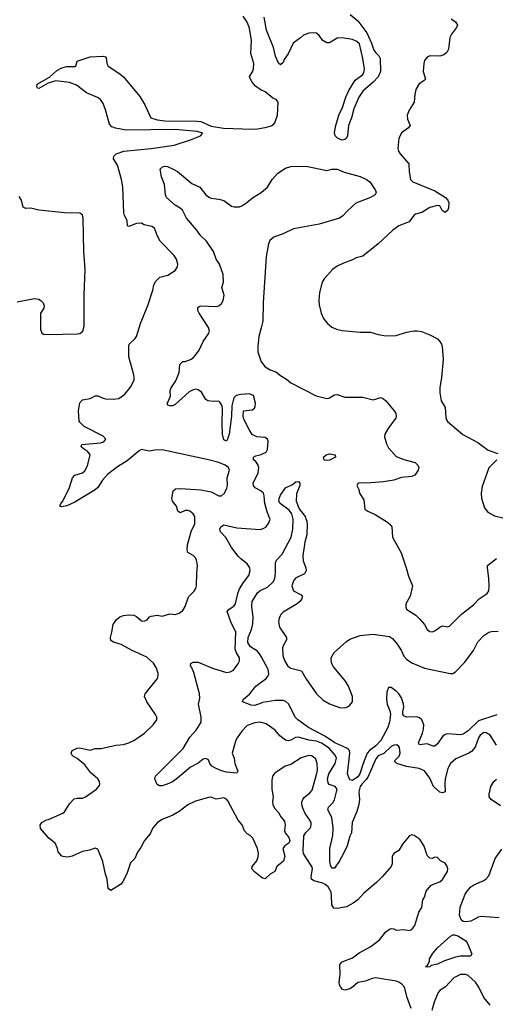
# Model space of a CAD drawing. Header units: inches. Extents: x 1839270 to 1929235, y 762242 to 910350.
# Tile 183 of 256: x 1868122 to 1871820, y 836218 to 843872. Entities that reach past the tile are written whole.
import ezdxf

# ---------------------------------------------------------------- set-up
doc = ezdxf.new("R2010")
doc.units = ezdxf.units.IN
doc.header["$MEASUREMENT"] = 0
for name, color, linetype in [('B8863', 7, 'Continuous'), ('B8864', 7, 'Continuous'), ('B8873', 7, 'Continuous'), ('B8874', 7, 'Continuous')]:
    doc.layers.add(name, color=color, linetype=linetype)

msp = doc.modelspace()

# ---------------------------------------------------------------- linework, layer by layer
at = {"layer": 'B8863', "color": 5}
for points, elevation in [([(1870000, 837207.2), (1869947.5, 837247.5), (1869926, 837270), (1869929.4, 837290), (1869965.8, 837334.2), (1869976.5, 837363.5), (1869979.8, 837390), (1869970.8, 837430), (1869934, 837510), (1869914, 837530), (1869890, 837544.1), (1869870, 837566.2), (1869851.6, 837611.6), (1869820.3, 837650), (1869739.6, 837799.6), (1869730, 837813.5), (1869710, 837822.9), (1869650, 837813.5), (1869610, 837827.1), (1869590, 837826.2), (1869490, 837796.9), (1869430, 837767.1), (1869363, 837717), (1869312.8, 837687.2), (1869230, 837653.8), (1869194.3, 837630), (1869158.2, 837590), (1869136.8, 837543.2), (1869092.9, 837490), (1869064.3, 837435.7), (1869039.2, 837400.8), (1869016.5, 837350), (1868983.2, 837316.8), (1868959, 837241), (1868923.7, 837170), (1868905.5, 837150), (1868830, 837101.2), (1868810, 837118), (1868801.1, 837190), (1868788.7, 837230), (1868768.8, 837328.8), (1868730, 837424), (1868710, 837431.8), (1868663.9, 837416.1), (1868610, 837406.6), (1868530, 837369.6), (1868510, 837364.5), (1868482.7, 837362.7), (1868450, 837369), (1868422, 837402), (1868416, 837430), (1868398, 837470), (1868350, 837509.5), (1868283.5, 837583.5), (1868281.2, 837610), (1868294.3, 837630), (1868330, 837651.1), (1868345.8, 837654.2), (1868457.5, 837702.5), (1868470, 837713.4), (1868510, 837777.1), (1868545.7, 837814.3), (1868570, 837821.3), (1868610, 837821.1), (1868632.7, 837830), (1868719.3, 837890), (1868742.5, 837917.5), (1868746.6, 837930), (1868743.7, 837950), (1868729.4, 837970), (1868676.2, 838016.2), (1868630, 838080.5), (1868570, 838129.6), (1868532.7, 838150), (1868523.7, 838170), (1868529.3, 838190), (1868570, 838208.5), (1868590, 838212.6), (1868670, 838192.2), (1868710, 838207.1), (1868754.9, 838205.1), (1868870, 838231), (1868930, 838237.7), (1868970, 838250.3), (1869010.8, 838269.2), (1869093.7, 838326.3), (1869159, 838390), (1869189, 838430), (1869189, 838450), (1869179.3, 838470), (1869109.6, 838570), (1869091.8, 838610), (1869098.4, 838630), (1869194, 838750), (1869199.5, 838770), (1869198.4, 838790), (1869186.6, 838830), (1869162.3, 838870), (1869110, 838917), (1868992.8, 838970), (1868910, 839015.3), (1868852.6, 839032.6), (1868830, 839045.1), (1868827.7, 839070), (1868839.8, 839110), (1868848.7, 839170), (1868874.2, 839210), (1868902, 839230), (1868930, 839239.7), (1868970, 839244.4), (1869010, 839242), (1869030, 839232), (1869070, 839198.3), (1869090, 839195.6), (1869113.1, 839206.9), (1869131.2, 839228.8), (1869145.6, 839234.4), (1869190, 839242.4), (1869230, 839235.3), (1869290, 839251.8), (1869330, 839246.7), (1869361.7, 839258.3), (1869390, 839278.8), (1869410, 839311), (1869435.1, 839384.9), (1869477.6, 839430), (1869491.5, 839450), (1869497.6, 839470), (1869498.4, 839570), (1869505.1, 839630), (1869497.6, 839670), (1869488.1, 839688.1), (1869470, 839706.6), (1869430, 839729.4), (1869423.5, 839750), (1869428.2, 839790), (1869458.7, 839901.3), (1869482.9, 839950), (1869485.1, 839990), (1869484, 840000)], 580), ([(1870000, 838407.2), (1869990, 838409.8), (1869950, 838405.3), (1869890, 838385.1), (1869850, 838342), (1869812.1, 838290), (1869803, 838270), (1869774.9, 838170), (1869788.9, 838130), (1869794, 838090), (1869817.1, 838030), (1869810, 838014), (1869730, 838023), (1869690, 838033.7), (1869650, 838051.8), (1869617.4, 838070), (1869601.7, 838090), (1869590, 838119.3), (1869570, 838129.6), (1869550, 838124.2), (1869510, 838092.4), (1869450, 838061.7), (1869350, 837976.3), (1869310, 837948.2), (1869270, 837928.2), (1869230, 837916.2), (1869210, 837916), (1869188, 837930), (1869172.7, 837970), (1869179.3, 837990), (1869393.2, 838206.8), (1869446.2, 838293.8), (1869495, 838350), (1869532.3, 838410), (1869534, 838450), (1869511.8, 838550), (1869522.3, 838597.7), (1869520.3, 838630), (1869476.2, 838796.2), (1869459, 838839), (1869449.7, 838850), (1869452.5, 838867.5), (1869470, 838877.3), (1869510, 838876.4), (1869622, 838830), (1869730, 838796.5), (1869758.2, 838801.8), (1869785.8, 838814.2), (1869818.3, 838861.7), (1869831, 838889), (1869830.8, 838910), (1869807.8, 838950), (1869798.6, 838978.6), (1869801.8, 839110), (1869763.1, 839190), (1869734.7, 839270), (1869750.8, 839289.2), (1869787.5, 839312.5), (1869799.8, 839330), (1869818.4, 839410), (1869832.4, 839447.6), (1869863, 839497), (1869903.5, 839550), (1869913.7, 839590), (1869911.1, 839610), (1869890, 839642.9), (1869840.7, 839680.7), (1869821.5, 839701.5), (1869769.8, 839770), (1869725.2, 839845.2), (1869683.9, 839890), (1869678.7, 839910), (1869685.1, 839930), (1869710, 839944.4), (1869810, 839922.3), (1869991.1, 839908.9), (1870000, 839911.8)], 560), ([(1870000, 838920.6), (1869993.2, 838933.2), (1869970, 838962.6), (1869916.6, 838996.6), (1869896.2, 839030), (1869899.9, 839070), (1869924.7, 839130), (1869934.2, 839174.2), (1869937.4, 839230), (1869927.9, 839310), (1869929.9, 839350), (1869970, 839415.3), (1869990, 839432.6), (1870000, 839437.3)], 540), ([(1870000, 838559.8), (1869950, 838539.8), (1869922.4, 838542.4), (1869855.3, 838570), (1869862.7, 838590), (1869910, 838629), (1869958.4, 838690), (1870000, 838721.2)], 540)]:
    msp.add_lwpolyline(points, dxfattribs=dict(at, elevation=elevation))
at = {"layer": 'B8864', "color": 5}
for points, elevation in [([(1870000, 843324.4), (1869955.4, 843355.4), (1869930, 843386), (1869917, 843410), (1869909.6, 843430), (1869933.5, 843466.5), (1869940.4, 843490), (1869943.1, 843530), (1869919.8, 843610), (1869925.8, 843710), (1869910, 843804.5), (1869890, 843851.1), (1869858.6, 843898.6)], 580), ([(1869484, 840000), (1869482.9, 840010), (1869471.8, 840030), (1869446, 840050), (1869430, 840057.4), (1869410, 840056.9), (1869370, 840039.3), (1869352.1, 840052.1), (1869340.7, 840090), (1869309.6, 840130), (1869305.7, 840150), (1869315.3, 840210), (1869334, 840226), (1869371.8, 840228.2), (1869530, 840217.3), (1869610, 840201.8), (1869669.5, 840169.5), (1869690, 840170.2), (1869714, 840190), (1869733.7, 840230), (1869737.5, 840250), (1869736.2, 840310), (1869752.2, 840370), (1869744.7, 840390), (1869720.5, 840410), (1869669.7, 840430), (1869590.1, 840449.9), (1869230, 840527), (1869174, 840526), (1869130, 840518.7), (1869070, 840529.7), (1869050, 840521.1), (1868956.8, 840443.2), (1868883.8, 840396.2), (1868804.4, 840335.6), (1868767.1, 840292.9), (1868730, 840234.2), (1868710, 840216.5), (1868550, 840120.3), (1868490, 840091.5), (1868450, 840084.2), (1868434, 840090), (1868440.9, 840110), (1868458.4, 840130), (1868510, 840236), (1868532.7, 840310), (1868550, 840330.7), (1868610, 840348.5), (1868630, 840363.7), (1868650, 840402.8), (1868669.6, 840490), (1868650, 840517.6), (1868625.2, 840530), (1868600.9, 840550), (1868606, 840570), (1868750, 840581.6), (1868775.6, 840590), (1868792.6, 840610), (1868770, 840634.8), (1868624.7, 840710), (1868590, 840742), (1868585.4, 840750), (1868579.4, 840830), (1868590, 840892.2), (1868610, 840916.5), (1868670, 840927), (1868710, 840948.8), (1868730, 840947.4), (1868770, 840928.7), (1868790, 840924.2), (1868850, 840920.9), (1868892.1, 840927.9), (1868940.1, 840959.9), (1868984.6, 841015.4), (1869011.6, 841070), (1869011.6, 841090), (1869009.6, 841110), (1868969.7, 841250), (1868969.6, 841330), (1868974.5, 841350), (1869017.2, 841390), (1869029.4, 841410), (1869060.7, 841510), (1869117.8, 841650), (1869157.6, 841770), (1869165.1, 841810), (1869180.1, 841839.9), (1869210.9, 841869.1), (1869274.9, 841885.1), (1869330, 841921.3), (1869348.3, 841950), (1869352.1, 841970), (1869341.1, 842010), (1869321.3, 842041.3), (1869215.6, 842150), (1869193, 842190), (1869169.2, 842250), (1869150, 842263.7), (1869090, 842277.2), (1869069.3, 842289.3), (1869030, 842287.8), (1868970, 842264.7), (1868960.9, 842270), (1868958.7, 842310), (1868936.9, 842350), (1868932.6, 842370), (1868924.4, 842570), (1868913.5, 842630), (1868881.5, 842741.5), (1868852.3, 842790), (1868853.2, 842810), (1868872.1, 842830), (1868931.5, 842848.5), (1869144, 842870), (1869323.9, 842896.1), (1869450, 842937.3), (1869528, 842970), (1869546, 842990), (1869502.7, 843002.7), (1869330, 843019.3), (1868950, 843012.2), (1868868.1, 843028.1), (1868839.5, 843039.5), (1868819.8, 843059.8), (1868790, 843171), (1868770, 843220.9), (1868750.8, 843250.8), (1868727.9, 843267.9), (1868642.9, 843302.9), (1868563.1, 843363.1), (1868510, 843383.7), (1868403.6, 843396.4), (1868342.7, 843377.3), (1868270, 843336.2), (1868260.5, 843340.5), (1868256.2, 843350), (1868256.9, 843370), (1868355.1, 843424.9), (1868410, 843476.5), (1868450, 843497.6), (1868490, 843506.7), (1868553.4, 843506.6), (1868559, 843510), (1868570, 843550.5), (1868670, 843582.4), (1868770, 843587.7), (1868790, 843582.8), (1868795.3, 843575.3), (1868798.6, 843530), (1868809.4, 843509.4), (1868902, 843450), (1868930, 843426.2), (1869055.3, 843275.3), (1869095.6, 843210), (1869143.1, 843110), (1869190, 843092.8), (1869250, 843086), (1869503.4, 843083.4), (1869530, 843079.3), (1869610, 843042.8), (1869708, 843028), (1869930, 843021.3), (1869970, 843023.8), (1870000, 843028.4)], 580), ([(1870000, 840626.1), (1869966, 840630), (1869930, 840648), (1869905.6, 840685.6), (1869865.6, 840765.6), (1869859, 840790), (1869862, 840830), (1869930, 840839.6), (1869947.3, 840852.7), (1869954.1, 840865.9), (1869955.5, 840890), (1869939.3, 840950), (1869910, 840962.7), (1869841.2, 840958.8), (1869804.9, 840950), (1869787.8, 840932.2), (1869772.7, 840870), (1869768.5, 840790), (1869750.5, 840650), (1869738.8, 840610), (1869730, 840595.3), (1869710, 840606), (1869698.7, 840650), (1869695.6, 840730), (1869699.4, 840850), (1869694.9, 840874.9), (1869679.6, 840899.6), (1869670, 840905.4), (1869630, 840903.9), (1869584.7, 840910), (1869570, 840919.3), (1869536.2, 840976.2), (1869510, 840995), (1869490, 840998.6), (1869470, 840994.9), (1869441.1, 840978.9), (1869330, 840879.7), (1869309.6, 840869.6), (1869289.3, 840869.3), (1869274, 840874), (1869270, 840886), (1869295.6, 840944.4), (1869293, 840990), (1869299.7, 841010), (1869336.2, 841063.8), (1869361.3, 841130), (1869367, 841190), (1869390, 841213.4), (1869410, 841214.8), (1869450, 841230.6), (1869470, 841243), (1869490, 841263.8), (1869517.3, 841302.7), (1869547.9, 841370), (1869590.7, 841430), (1869597.1, 841450), (1869590, 841479.6), (1869517.7, 841590), (1869508.3, 841610), (1869506.3, 841633.7), (1869516.6, 841643.4), (1869531.8, 841648.2), (1869650, 841642.6), (1869670, 841648.4), (1869690, 841665.5), (1869704.7, 841690), (1869712.6, 841730), (1869695.1, 841790), (1869706, 841830), (1869703.6, 841890), (1869675.6, 841970), (1869650.8, 842010.8), (1869629.8, 842070), (1869575.8, 842150), (1869530, 842191), (1869497.9, 842237.9), (1869419, 842330), (1869387.4, 842390), (1869370, 842406.4), (1869330, 842430.9), (1869264.7, 842490), (1869256.3, 842510), (1869247.8, 842590), (1869224.5, 842650), (1869214, 842710), (1869232.3, 842727.7), (1869250, 842732.4), (1869271, 842730), (1869314.8, 842710), (1869350, 842690.4), (1869459.4, 842599.4), (1869523.8, 842570), (1869570, 842510.6), (1869597.3, 842490), (1869610, 842483.7), (1869670, 842477), (1869710, 842467.2), (1869770, 842423), (1869790, 842416.4), (1869830, 842417.4), (1869850, 842425.2), (1869888.2, 842450), (1869932.7, 842487.3), (1870000, 842528.4)], 560), ([(1868102.7, 841677.3), (1868236.6, 841703.4), (1868270, 841700.3), (1868290, 841687.2), (1868306, 841670), (1868312.6, 841647.4), (1868310, 841629), (1868284.9, 841590), (1868284.9, 841464.9), (1868294.9, 841434.9), (1868307.3, 841427.3), (1868343.2, 841423.2), (1868570, 841429.7), (1868590, 841433.5), (1868614.3, 841450), (1868623.1, 841490), (1868622.5, 841730), (1868632.5, 841930), (1868620.2, 842070), (1868616.9, 842330), (1868610, 842354), (1868590, 842368.1), (1868470.6, 842370.6), (1868270, 842392), (1868210, 842406.6), (1868170, 842403.7), (1868150, 842414), (1868135.1, 842470), (1868117.4, 842497.4)], 620), ([(1870000, 841476.7), (1869982.6, 841410), (1869972.6, 841330), (1869974, 841290), (1870000, 841213.1)], 560), ([(1870000, 840207.5), (1869997.6, 840210), (1869952.7, 840232.7), (1869939.8, 840250), (1869937.4, 840270), (1869975.4, 840350), (1869980.3, 840390), (1869974, 840414), (1869957.4, 840437.4), (1869940.9, 840450), (1869939, 840470), (1869958.4, 840481.6), (1870000, 840492.4)], 560)]:
    msp.add_lwpolyline(points, dxfattribs=dict(at, elevation=elevation))
at = {"layer": 'B8873', "color": 5}
for points, elevation in [([(1870000, 839911.8), (1870021.3, 839918.7), (1870038, 839930), (1870059.5, 839960.5), (1870069.7, 839990), (1870065.3, 840000)], 560), ([(1870000, 839437.3), (1870050, 839461.1), (1870095.3, 839504.7), (1870105.5, 839530), (1870112.4, 839570), (1870110, 839650.8), (1870118.7, 839670), (1870163.1, 839716.9), (1870233, 839850), (1870245.4, 839910), (1870248.2, 839990), (1870246.3, 840000)], 540), ([(1870345, 840000), (1870354.4, 839974.4), (1870357.4, 839950), (1870354, 839866), (1870339.6, 839810), (1870323.4, 839703.4), (1870325.5, 839665.5), (1870347.3, 839610), (1870350.7, 839590), (1870335.5, 839564.5), (1870267.3, 839530), (1870250, 839508.7), (1870239.1, 839470), (1870250, 839431.3), (1870310, 839400.7), (1870318, 839390), (1870315.3, 839370), (1870301.5, 839350), (1870279.1, 839330), (1870170, 839265.4), (1870152.8, 839247.2), (1870140.5, 839219.5), (1870135.5, 839190), (1870142.9, 839150), (1870196.5, 839070), (1870196, 839050), (1870172.6, 839010), (1870166.1, 838990), (1870168.1, 838930), (1870180.1, 838890), (1870207.1, 838847.1), (1870230, 838830.5), (1870312.2, 838810), (1870347, 838750), (1870430.1, 838630.1), (1870481.4, 838581.4), (1870530, 838553.7), (1870610, 838524.6), (1870650, 838522.3), (1870670, 838528.9), (1870690, 838543.1), (1870708.6, 838570), (1870708.9, 838610), (1870677.9, 838690), (1870654.9, 838730), (1870561.9, 838841.9), (1870546.8, 838870), (1870545.2, 838910), (1870568.1, 838951.9), (1870662.7, 839037.3), (1870690, 839054.9), (1870770, 839084.5), (1870870, 839095.4), (1870996.2, 839076.2), (1871021.1, 839061.1), (1871056.5, 839016.5), (1871088.2, 838970), (1871110, 838922.8), (1871130, 838900.7), (1871170, 838872.1), (1871270, 838831.1), (1871470, 838789.1), (1871490, 838790.3), (1871510, 838803.1), (1871582.6, 838877.4), (1871650, 838967.6), (1871684.5, 839035.5), (1871730, 839085.4), (1871770, 839109.3), (1871790, 839115.6), (1871841.5, 839118.5)], 540), ([(1870926.2, 840000), (1870974.8, 839970), (1871000.7, 839950), (1871015.5, 839930), (1871019.5, 839850), (1871087.7, 839727.7), (1871128.3, 839610), (1871145.1, 839545.1), (1871176.4, 839470), (1871159.3, 839390), (1871123.7, 839330), (1871124.6, 839304.6), (1871130.6, 839290), (1871140.6, 839280.6), (1871202.4, 839242.4), (1871232.5, 839212.5), (1871270.5, 839170.5), (1871290.7, 839130.7), (1871310, 839116), (1871330, 839114), (1871350, 839122), (1871389.6, 839150.4), (1871410, 839158.8), (1871450, 839151.3), (1871463.1, 839156.9), (1871556, 839250), (1871650, 839323.8), (1871695.1, 839370), (1871756.3, 839410), (1871768.7, 839431.3), (1871772.9, 839467.1), (1871769.8, 839530), (1871758.4, 839610), (1871759.8, 839630), (1871830, 839684.4)], 560), ([(1870000, 838721.2), (1870038.5, 838750), (1870055.3, 838770), (1870058.5, 838781.5), (1870056.2, 838810), (1870048.4, 838830), (1870000, 838920.6)], 540), ([(1871833.2, 838466.8), (1871690, 838420.1), (1871610, 838344.2), (1871570, 838317.3), (1871550, 838313.1), (1871450, 838320.2), (1871430, 838315.9), (1871410, 838299.7), (1871370, 838243.6), (1871350, 838225.1), (1871335.8, 838224.2), (1871290, 838243.5), (1871230, 838235.1), (1871223.1, 838250), (1871255, 838325), (1871262.2, 838357.8), (1871263.5, 838390), (1871250, 838427.8), (1871230, 838445.3), (1871210, 838452.8), (1871130.7, 838450.7), (1871110, 838459.7), (1871101.5, 838470), (1871100.3, 838490), (1871109.1, 838530), (1871107.5, 838550), (1871090, 838598.8), (1871071, 838630), (1871050, 838651.2), (1871010, 838680.9), (1870990, 838681.3), (1870976.3, 838643.7), (1870973.3, 838590), (1870979, 838550), (1871001.4, 838490), (1871004, 838470), (1870996.7, 838410), (1870985.1, 838370), (1870931.3, 838268.7), (1870890, 838225.8), (1870842.9, 838190), (1870824.5, 838170), (1870791.6, 838088.4), (1870767.3, 838010), (1870750, 837986), (1870710, 837956.5), (1870690, 837963), (1870669.8, 838010), (1870689.9, 838169.9), (1870686.7, 838190), (1870679.3, 838199.3), (1870665.4, 838210), (1870572.2, 838250), (1870498.9, 838298.9), (1870368.2, 838370), (1870285.4, 838430), (1870267.4, 838447.4), (1870253.1, 838470), (1870214.8, 838550), (1870191.8, 838571.7), (1870170, 838578.8), (1870110, 838579.3), (1870010, 838563.8), (1870000, 838559.8)], 540), ([(1871830, 838231.5), (1871780.4, 838310), (1871750, 838328.8), (1871730, 838329.8), (1871702.4, 838310), (1871690.2, 838290), (1871663.4, 838216.6), (1871636.1, 838183.9), (1871613.7, 838170), (1871513.8, 838126.2), (1871472.7, 838090), (1871450.9, 838050), (1871430.2, 837970), (1871427.2, 837930), (1871430.5, 837870), (1871410, 837860.9), (1871390, 837865.6), (1871338.7, 837910), (1871310, 837976), (1871270, 838032.3), (1871228, 838050), (1871130, 838066), (1871054, 838090), (1871041.3, 838101.3), (1871035.1, 838110), (1871073.7, 838146.3), (1871079.8, 838170), (1871074, 838214), (1871070, 838222), (1871053.5, 838233.5), (1871030, 838231.3), (1871010, 838221), (1870953.7, 838166.3), (1870910, 838148.7), (1870890, 838126.9), (1870831.3, 837988.7), (1870815.3, 837964.7), (1870781.5, 837930), (1870770.1, 837910), (1870758.1, 837870), (1870763.4, 837810), (1870759.1, 837770), (1870744.5, 837715.5), (1870708.4, 837630), (1870701.8, 837550), (1870690, 837524.5), (1870669.2, 837450), (1870641.1, 837390), (1870610, 837332.9), (1870570, 837275.8), (1870550, 837276.3), (1870539.1, 837299.1), (1870532.9, 837330), (1870533.3, 837430), (1870556.4, 837530), (1870559.1, 837590), (1870548.6, 837670), (1870518.2, 837730), (1870524.4, 837750), (1870556.1, 837783.9), (1870570, 837807.2), (1870591.1, 837890), (1870575.6, 837910), (1870527.2, 837927.1), (1870520.4, 837940.4), (1870515.9, 837970), (1870524.5, 838010), (1870575.2, 838090), (1870585, 838130), (1870575.7, 838155.7), (1870528, 838210), (1870470, 838246.6), (1870430, 838263.7), (1870370, 838272.2), (1870290, 838294.6), (1870267.6, 838292.4), (1870230, 838271.1), (1870210, 838265.3), (1870190, 838270.9), (1870143.7, 838303.7), (1870107.8, 838350), (1870037.5, 838397.5), (1870000, 838407.2)], 560), ([(1871165, 836185), (1871134.6, 836270), (1871114.2, 836350), (1871094.3, 836374.3), (1871070.6, 836390.6), (1871050, 836397.8), (1870890, 836423.9), (1870861.8, 836418.2), (1870810, 836396.9), (1870751.5, 836388.5), (1870710.4, 836350), (1870690, 836338.9), (1870650, 836328.4), (1870642, 836330), (1870630, 836336), (1870618, 836350), (1870609.5, 836370), (1870607.3, 836390), (1870614.7, 836450), (1870611.6, 836528.4), (1870630, 836548), (1870710, 836577.7), (1870761.6, 836618.4), (1870853, 836667), (1870920.5, 836719.5), (1870970, 836780.7), (1870997.5, 836802.5), (1871010, 836807.3), (1871030, 836804), (1871050, 836794), (1871110, 836798.7), (1871150, 836790.4), (1871170, 836798.4), (1871193.3, 836830), (1871226.5, 836933.5), (1871249.3, 836970), (1871257.2, 837030), (1871269.5, 837050.5), (1871283, 837097), (1871319.6, 837140.4), (1871344.8, 837155.2), (1871390, 837171), (1871410, 837186.8), (1871449.2, 837250), (1871451.8, 837270), (1871446, 837290), (1871430, 837315.3), (1871394, 837334), (1871370, 837359), (1871350, 837361.2), (1871330, 837352.3), (1871310, 837352.7), (1871290, 837374), (1871265.8, 837445.8), (1871235.3, 837495.3), (1871221.2, 837510), (1871190, 837529.5), (1871170, 837534), (1871158, 837530), (1871150, 837526), (1871098.5, 837461.5), (1871070, 837414), (1871030.5, 837389.5), (1871018.8, 837370), (1871019.3, 837310), (1871010.5, 837290), (1870942, 837210), (1870895.4, 837164.6), (1870797.5, 837082.5), (1870750.5, 837030), (1870716.2, 837003.8), (1870664, 836976), (1870590, 836961.7), (1870565.7, 836965.7), (1870548.7, 836990), (1870547.4, 837067.4), (1870543.1, 837090), (1870521.5, 837130), (1870498.3, 837150), (1870479.3, 837159.3), (1870410, 837177.1), (1870391.1, 837190), (1870389, 837210), (1870399.3, 837270), (1870394.5, 837290), (1870343.4, 837363.4), (1870329.7, 837390), (1870325.7, 837410), (1870331.7, 837528.3), (1870346.6, 837553.4), (1870382.7, 837590), (1870389.4, 837610.6), (1870387.3, 837630), (1870378.7, 837650), (1870342.2, 837702.2), (1870323.5, 837743.5), (1870315.9, 837770), (1870316.8, 837790), (1870323.1, 837810), (1870334.7, 837825.3), (1870379.1, 837860.9), (1870396.6, 837883.4), (1870430, 838003), (1870436.9, 838036.9), (1870436.2, 838090), (1870423.5, 838123.5), (1870402.7, 838142.7), (1870390, 838148.9), (1870370, 838150.6), (1870310, 838133.2), (1870230, 838081.4), (1870186.4, 838070), (1870106.6, 838013.4), (1870089, 837991), (1870083.8, 837956.2), (1870083.5, 837890), (1870092.1, 837830), (1870088.3, 837791.7), (1870090.9, 837770), (1870103.4, 837743.4), (1870134, 837710), (1870153.8, 837673.8), (1870180.9, 837640.9), (1870187.4, 837610), (1870182.3, 837570), (1870185.3, 837550), (1870214.7, 837514.7), (1870223.6, 837490), (1870215.8, 837470), (1870184.9, 837450), (1870169.3, 837430), (1870184.7, 837370), (1870174.2, 837330), (1870121.8, 837290), (1870106.4, 837250), (1870070, 837229.5), (1870030, 837192.7), (1870010, 837199.5), (1870000, 837207.2)], 580), ([(1871859.4, 837759.4), (1871788.2, 837810), (1871773.5, 837830), (1871771.8, 837850), (1871786.3, 837910), (1871809.8, 837950), (1871830, 837969.1)], 560), ([(1871850, 836889.8), (1871710, 836899.9), (1871685.8, 836894.2), (1871630, 836864.9), (1871590, 836857.8), (1871570, 836862), (1871554.2, 836874.2), (1871541.1, 836910), (1871547.4, 836972.6), (1871587, 837073), (1871601.8, 837098.2), (1871630, 837130.3), (1871653.5, 837146.5), (1871730, 837181.1), (1871750, 837194), (1871770, 837215.5), (1871819.7, 837350), (1871870, 837424.9)], 560), ([(1871780.7, 836210), (1871729.8, 836270), (1871691.3, 836350), (1871665.7, 836390), (1871610, 836441.1), (1871590, 836449.8), (1871550, 836449), (1871496.7, 836423.3), (1871431.3, 836350), (1871391.4, 836328.6), (1871376.8, 836310), (1871345.8, 836234.2), (1871327, 836170)], 580)]:
    msp.add_lwpolyline(points, dxfattribs=dict(at, elevation=elevation))
at = {"layer": 'B8873', "color": 5, "elevation": 560}
msp.add_lwpolyline([(1871290, 836506), (1871278, 836510), (1871294.6, 836525.4), (1871307.6, 836552.4), (1871309.6, 836570), (1871333, 836610), (1871370, 836656.1), (1871471.4, 836748.6), (1871490, 836757.8), (1871501.7, 836758.3), (1871530, 836751), (1871590, 836710.2), (1871604.2, 836690), (1871636.3, 836610), (1871627.3, 836592.7), (1871550, 836590.9), (1871510, 836584.6), (1871424.9, 836555.1), (1871370, 836529.8), (1871321.3, 836518.7), (1871310, 836509.7)], close=True, dxfattribs=at)
at = {"layer": 'B8874', "color": 5}
for points, elevation in [([(1870690.7, 843910.7), (1870750, 843862), (1870821.5, 843770), (1870857.6, 843690), (1870875, 843635), (1870890, 843613.1), (1870914.4, 843590), (1870924.7, 843570), (1870926.4, 843470), (1870910, 843428.2), (1870870, 843385), (1870790, 843316.5), (1870759.8, 843270), (1870720.6, 843179.4), (1870702.7, 843110), (1870678.8, 843050), (1870670.1, 842969.9), (1870661.9, 842950), (1870650, 842939.2), (1870630, 842935.8), (1870593.6, 842950), (1870574.1, 842970), (1870570, 842996), (1870579.6, 843050), (1870602.8, 843130), (1870631.9, 843188.1), (1870657.8, 843270), (1870680, 843320), (1870730, 843401.3), (1870790, 843446.4), (1870799.7, 843470), (1870802.6, 843490), (1870790.8, 843570), (1870763, 843683), (1870742.5, 843702.5), (1870710, 843717.7), (1870630, 843730.7), (1870590, 843726.8), (1870530, 843691.1), (1870510, 843692.6), (1870479.6, 843710), (1870449.8, 843749.8), (1870430, 843765.6), (1870409.7, 843769.7), (1870370, 843767.1), (1870330, 843752.6), (1870306, 843730), (1870249.6, 843690.4), (1870210, 843606.8), (1870179.1, 843560.9), (1870170, 843538), (1870150, 843520.9), (1870133.4, 843533.4), (1870110, 843589.3), (1870094.4, 843654.4), (1870040.4, 843790), (1870023.9, 843890)], 560), ([(1871478, 843878), (1871510, 843856), (1871524.9, 843830), (1871518.7, 843810), (1871480.4, 843759.6), (1871467.6, 843732.4), (1871456.7, 843643.3), (1871443.1, 843616.9), (1871421.1, 843598.9), (1871390, 843587.3), (1871310, 843591.3), (1871290, 843581.6), (1871270, 843555.1), (1871263.1, 843530), (1871258, 843470), (1871276.3, 843410), (1871264.1, 843395.9), (1871227.9, 843372.1), (1871202.6, 843330), (1871193.7, 843290), (1871188.4, 843231.6), (1871150, 843168.7), (1871134.8, 843130), (1871138, 843098), (1871158, 843050), (1871144.7, 843030), (1871090, 842993.2), (1871070, 842948), (1871062.6, 842870), (1871067.2, 842850), (1871079.5, 842830), (1871148, 842750), (1871150.6, 842689.4), (1871159.5, 842630), (1871178.7, 842610), (1871350, 842540.4), (1871431.7, 842490), (1871450.3, 842470), (1871458, 842450), (1871456.1, 842410), (1871450.1, 842390), (1871430, 842374), (1871408.2, 842388.2), (1871390, 842423.6), (1871370, 842428.3), (1871310, 842411.8), (1871250, 842371.6), (1871200.5, 842359.5), (1871186.4, 842350), (1871150, 842300.9), (1871070, 842269.3), (1871023.4, 842236.6), (1870910, 842129.2), (1870790, 842034), (1870739.1, 842020.9), (1870710, 842004.5), (1870639.9, 841980.1), (1870590, 841955.6), (1870554.4, 841930), (1870490, 841856.2), (1870474, 841830), (1870453, 841750), (1870447.9, 841687.9), (1870450, 841654), (1870466, 841590), (1870484.7, 841550), (1870516, 841510), (1870550, 841481), (1870585.2, 841465.2), (1870630, 841454.8), (1870770, 841442), (1870850, 841442), (1870910, 841424), (1870970, 841414), (1871050, 841417.3), (1871130, 841442.8), (1871190, 841454), (1871213.7, 841453.7), (1871247.1, 841447.1), (1871310, 841421), (1871370.5, 841390.5), (1871390, 841371.3), (1871402.8, 841350), (1871406.8, 841330), (1871413.4, 841230), (1871401.6, 841090), (1871387.7, 841010), (1871387.7, 840970), (1871399.1, 840910), (1871430, 840858), (1871435.6, 840775.6), (1871441.3, 840761.3), (1871449.2, 840749.2), (1871566.8, 840646.8), (1871684.6, 840584.6), (1871764.4, 840524.4), (1871838.5, 840498.5)], 580), ([(1870000, 843028.4), (1870030, 843033), (1870070, 843044.4), (1870090, 843053), (1870107, 843070), (1870126, 843130), (1870132, 843230), (1870116, 843250), (1870090, 843261.3), (1870030, 843309.6), (1870002.6, 843322.6), (1870000, 843324.4)], 580), ([(1870000, 842528.4), (1870002.6, 842530), (1870049.1, 842570.9), (1870085.8, 842630), (1870130, 842677.6), (1870190, 842716.5), (1870229.9, 842730.1), (1870350, 842732.1), (1870510, 842699.3), (1870550, 842710.6), (1870590.1, 842710.1), (1870645.4, 842685.4), (1870770, 842653.1), (1870819.5, 842630), (1870845.7, 842610), (1870884.9, 842550), (1870894.4, 842530), (1870884.9, 842510), (1870850.3, 842490), (1870735.8, 842444.2), (1870670, 842386.1), (1870633.4, 842346.6), (1870610, 842329.5), (1870450, 842280.9), (1870250, 842246.1), (1870176.5, 842210), (1870098.6, 842181.4), (1870065.9, 842154.1), (1870056.6, 842130), (1870039.1, 842030), (1870015.2, 841670), (1870013.1, 841526.9), (1870000, 841476.7)], 560), ([(1870000, 841213.1), (1870001, 841210), (1870030, 841171.9), (1870070, 841150.8), (1870114.7, 841134.7), (1870150, 841105.5), (1870197.9, 841077.9), (1870230, 841049.1), (1870428.5, 840948.5), (1870510, 840927.7), (1870530, 840932.4), (1870570, 840954.3), (1870590, 840958.9), (1870650, 840936.3), (1870790, 840938.6), (1870870, 840917.6), (1870930, 840934), (1870950, 840924.9), (1870970, 840908), (1871034.4, 840830), (1871046.4, 840810), (1871050.5, 840790), (1871046.4, 840773.6), (1870990, 840698.7), (1870960.8, 840650), (1870957.7, 840630), (1870974.1, 840574.1), (1870990, 840544), (1871050, 840477.3), (1871110, 840452.2), (1871198, 840430), (1871218, 840410), (1871224.7, 840390), (1871221, 840370), (1871194, 840330), (1871170, 840319.6), (1871090, 840313.3), (1871030, 840291.5), (1870950, 840279.1), (1870851.3, 840271.3), (1870754, 840270), (1870742.8, 840250), (1870759.9, 840219.9), (1870764.9, 840190), (1870798.5, 840138.5), (1870806.5, 840066.5), (1870830, 840050.3), (1870885.2, 840025.2), (1870926.2, 840000)], 560), ([(1870000, 840492.4), (1870006, 840494), (1870039, 840510), (1870049.2, 840530), (1870054.5, 840594.5), (1870049, 840610), (1870030, 840622.7), (1870000, 840626.1)], 560), ([(1871831, 840450), (1871770, 840389), (1871716.9, 840243.1), (1871711.3, 840190), (1871712.6, 840152.6), (1871736.9, 840076.9), (1871762.3, 840042.3), (1871814.4, 840014.4), (1871879.8, 840000)], 580), ([(1870246.3, 840000), (1870244.4, 840010), (1870237.7, 840030), (1870217.8, 840057.8), (1870147.6, 840110), (1870138, 840130), (1870139.7, 840150), (1870150, 840176.3), (1870190, 840232.7), (1870242, 840258), (1870270, 840278), (1870290, 840280.7), (1870300.7, 840270), (1870299.3, 840250), (1870273.5, 840186.5), (1870272.8, 840130), (1870295.8, 840070), (1870341.3, 840010), (1870345, 840000)], 540), ([(1870065.3, 840000), (1870045.3, 840045.3), (1870027.7, 840110), (1870023.4, 840170), (1870016.8, 840190), (1870000, 840207.5)], 560)]:
    msp.add_lwpolyline(points, dxfattribs=dict(at, elevation=elevation))
at = {"layer": 'B8874', "color": 5, "elevation": 540}
msp.add_lwpolyline([(1870510, 840444), (1870488.2, 840448.2), (1870484.7, 840470), (1870505.4, 840490), (1870530, 840497.8), (1870574.9, 840490), (1870576.4, 840470), (1870530, 840448.4)], close=True, dxfattribs=at)

doc.saveas('drawing.dxf')
